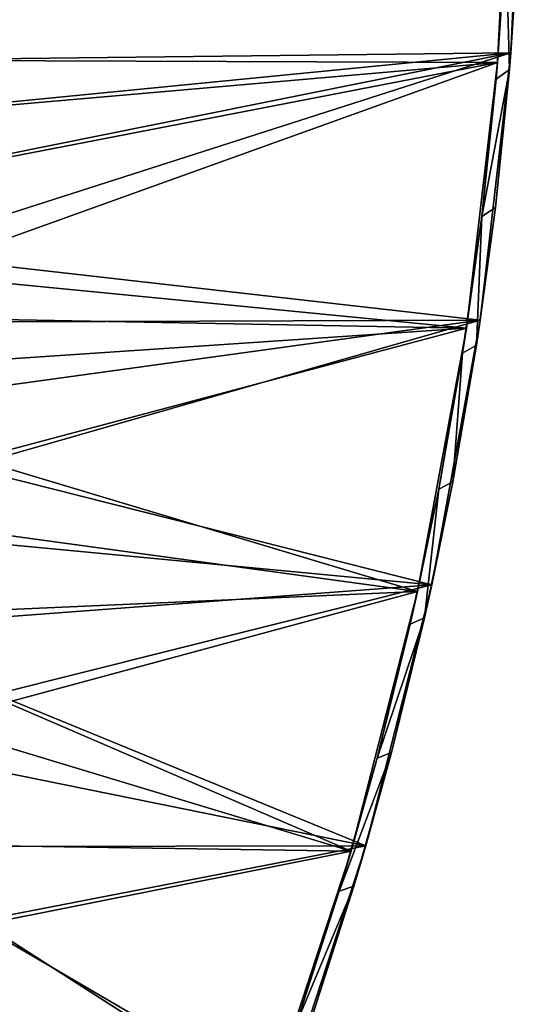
# Model space of a CAD drawing. Header units: metres. Extents: x 0 to 1501, y -1015 to 0.
# Tile 19 of 20: x 1380 to 1501, y -358 to -121. Entities that reach past the tile are written whole.
import ezdxf

# ---------------------------------------------------------------- set-up
doc = ezdxf.new("R2010")
doc.units = ezdxf.units.M

msp = doc.modelspace()

# ---------------------------------------------------------------- linework, layer by layer
at = {"layer": 'None'}
for points in [[(1318.161987, -131.457504), (1501.353149, -64.713249), (1305.914063, -117.762787)], [(1498.353882, -129.371124), (1501.353149, -64.713249), (1318.161987, -131.457504)], [(1498.353882, -129.371124), (1500.251709, -100.098587, -45), (1501.353149, -64.713249)], [(1306.394287, -114.515511, -3), (1498.315063, -67.380943, -3), (1321.25708, -131.113937, -3)], [(1498.315063, -67.380943, -3), (1495.154541, -131.694733, -3), (1321.25708, -131.113937, -3)], [(1498.315063, -67.380943, -3), (1497.121582, -102.579391, -45), (1495.154541, -131.694733, -3)], [(1497.121582, -102.579391, -45), (1500.251709, -100.098587, -45), (1498.022095, -133.403717, -45)], [(1498.353882, -129.371124), (1498.022095, -133.403717, -45), (1500.251709, -100.098587, -45)], [(1497.121582, -102.579391, -45), (1494.813721, -135.70549, -45), (1495.154541, -131.694733, -3)], [(1498.022095, -133.403717, -45), (1494.813721, -135.70549, -45), (1497.121582, -102.579391, -45)], [(1329.349365, -146.03157), (1498.353882, -129.371124), (1318.161987, -131.457504)], [(1498.353882, -129.371124), (1329.349365, -146.03157), (1339.413086, -161.403)], [(1348.296631, -177.485382), (1498.353882, -129.371124), (1339.413086, -161.403)], [(1491.015869, -193.681229), (1498.353882, -129.371124), (1348.296631, -177.485382)], [(1491.015869, -193.681229), (1494.639038, -166.611511, -45), (1498.353882, -129.371124)], [(1494.639038, -166.611511, -45), (1498.022095, -133.403717, -45), (1498.353882, -129.371124)], [(1321.25708, -131.113937, -3), (1495.154541, -131.694733, -3), (1332.468018, -145.930359, -3)], [(1495.154541, -131.694733, -3), (1342.401978, -161.319244, -3), (1332.468018, -145.930359, -3)], [(1342.401978, -161.319244, -3), (1495.154541, -131.694733, -3), (1353.670898, -182.566406, -3)], [(1495.154541, -131.694733, -3), (1487.687622, -195.651718, -3), (1353.670898, -182.566406, -3)], [(1495.154541, -131.694733, -3), (1491.361206, -168.731903, -45), (1487.687622, -195.651718, -3)], [(1495.154541, -131.694733, -3), (1494.813721, -135.70549, -45), (1491.361206, -168.731903, -45)], [(1494.639038, -166.611511, -45), (1491.361206, -168.731903, -45), (1498.022095, -133.403717, -45)], [(1491.361206, -168.731903, -45), (1494.813721, -135.70549, -45), (1498.022095, -133.403717, -45)], [(1491.015869, -193.681229), (1490.106445, -199.682037, -45), (1494.639038, -166.611511, -45)], [(1494.639038, -166.611511, -45), (1490.106445, -199.682037, -45), (1491.361206, -168.731903, -45)], [(1491.361206, -168.731903, -45), (1486.767822, -201.619064, -45), (1487.687622, -195.651718, -3)], [(1490.106445, -199.682037, -45), (1486.767822, -201.619064, -45), (1491.361206, -168.731903, -45)], [(1355.949951, -194.188248), (1491.015869, -193.681229), (1348.296631, -177.485382)], [(1353.670898, -182.566406, -3), (1487.687622, -195.651718, -3), (1358.359863, -193.191574, -3)], [(1491.015869, -193.681229), (1355.949951, -194.188248), (1362.330078, -211.417679)], [(1487.687622, -195.651718, -3), (1362.545532, -204.024933, -3), (1358.359863, -193.191574, -3)], [(1367.401245, -229.076782), (1491.015869, -193.681229), (1362.330078, -211.417679)], [(1479.372192, -257.352722), (1491.015869, -193.681229), (1367.401245, -229.076782)], [(1479.372192, -257.352722), (1484.429932, -232.575516, -45), (1491.015869, -193.681229)], [(1484.429932, -232.575516, -45), (1490.106445, -199.682037, -45), (1491.015869, -193.681229)], [(1362.545532, -204.024933, -3), (1487.687622, -195.651718, -3), (1369.576172, -227.024902, -3)], [(1487.687622, -195.651718, -3), (1475.947998, -258.963898, -3), (1369.576172, -227.024902, -3)], [(1487.687622, -195.651718, -3), (1481.039307, -234.327606, -45), (1475.947998, -258.963898, -3)], [(1487.687622, -195.651718, -3), (1486.767822, -201.619064, -45), (1481.039307, -234.327606, -45)], [(1490.106445, -199.682037, -45), (1484.429932, -232.575516, -45), (1486.767822, -201.619064, -45)], [(1484.429932, -232.575516, -45), (1481.039307, -234.327606, -45), (1486.767822, -201.619064, -45)], [(1369.576172, -227.024902, -3), (1475.947998, -258.963898, -3), (1373.413818, -244.935089, -3)], [(1371.134644, -247.066254), (1479.372192, -257.352722), (1367.401245, -229.076782)], [(1481.039307, -234.327606, -45), (1474.182495, -266.818329, -45), (1475.947998, -258.963898, -3)], [(1477.616333, -265.25238, -45), (1474.182495, -266.818329, -45), (1481.039307, -234.327606, -45)], [(1479.372192, -257.352722), (1477.616333, -265.25238, -45), (1484.429932, -232.575516, -45)], [(1484.429932, -232.575516, -45), (1477.616333, -265.25238, -45), (1481.039307, -234.327606, -45)], [(1475.947998, -258.963898, -3), (1375.943115, -263.34201, -3), (1373.413818, -244.935089, -3)], [(1479.372192, -257.352722), (1371.134644, -247.066254), (1373.509521, -265.284912)], [(1374.512451, -283.63031), (1479.372192, -257.352722), (1373.509521, -265.284912)], [(1463.475464, -320.097717), (1479.372192, -257.352722), (1374.512451, -283.63031)], [(1463.475464, -320.097717), (1469.673828, -297.67337, -45), (1479.372192, -257.352722)], [(1469.673828, -297.67337, -45), (1477.616333, -265.25238, -45), (1479.372192, -257.352722)], [(1375.943115, -263.34201, -3), (1475.947998, -258.963898, -3), (1377.146118, -285.589722, -3)], [(1475.947998, -258.963898, -3), (1459.988403, -321.346161, -3), (1377.146118, -285.589722, -3)], [(1475.947998, -258.963898, -3), (1466.205566, -299.052368, -45), (1459.988403, -321.346161, -3)], [(1475.947998, -258.963898, -3), (1474.182495, -266.818329, -45), (1466.205566, -299.052368, -45)], [(1474.182495, -266.818329, -45), (1477.616333, -265.25238, -45), (1466.205566, -299.052368, -45)], [(1477.616333, -265.25238, -45), (1469.673828, -297.67337, -45), (1466.205566, -299.052368, -45)], [(1374.137817, -301.999298), (1463.475464, -320.097717), (1374.512451, -283.63031)], [(1377.146118, -285.589722, -3), (1459.988403, -321.346161, -3), (1377.010254, -296.32193, -3)], [(1459.988403, -321.346161, -3), (1375.046997, -320.071442, -3), (1377.010254, -296.32193, -3)], [(1466.205566, -299.052368, -45), (1469.673828, -297.67337, -45), (1457.11792, -330.991058, -45)], [(1469.673828, -297.67337, -45), (1460.611938, -329.799438, -45), (1457.11792, -330.991058, -45)], [(1463.475464, -320.097717), (1460.611938, -329.799438, -45), (1469.673828, -297.67337, -45)], [(1466.205566, -299.052368, -45), (1457.11792, -330.991058, -45), (1459.988403, -321.346161, -3)], [(1463.475464, -320.097717), (1374.137817, -301.999298), (1372.387573, -320.288544)], [(1443.397827, -381.632416), (1463.475464, -320.097717), (1369.271729, -338.395203)], [(1369.271729, -338.395203), (1463.475464, -320.097717), (1372.387573, -320.288544)], [(1375.046997, -320.071442, -3), (1459.988403, -321.346161, -3), (1371.823486, -338.933533, -3)], [(1459.988403, -321.346161, -3), (1439.880859, -382.517548, -3), (1371.823486, -338.933533, -3)], [(1459.988403, -321.346161, -3), (1446.930786, -362.596191, -45), (1439.880859, -382.517548, -3)], [(1443.397827, -381.632416), (1450.441528, -361.59198, -45), (1463.475464, -320.097717)], [(1459.988403, -321.346161, -3), (1457.11792, -330.991058, -45), (1446.930786, -362.596191, -45)], [(1450.441528, -361.59198, -45), (1460.611938, -329.799438, -45), (1463.475464, -320.097717)], [(1457.11792, -330.991058, -45), (1460.611938, -329.799438, -45), (1446.930786, -362.596191, -45)], [(1460.611938, -329.799438, -45), (1450.441528, -361.59198, -45), (1446.930786, -362.596191, -45)], [(1364.807861, -356.217468), (1443.397827, -381.632416), (1369.271729, -338.395203)], [(1371.823486, -338.933533, -3), (1439.880859, -382.517548, -3), (1367.152954, -357.490356, -3)], [(1364.807861, -356.217468), (1359.020874, -373.65509), (1443.397827, -381.632416)], [(1439.880859, -382.517548, -3), (1359.355225, -380.008972, -3), (1367.152954, -357.490356, -3)]]:
    msp.add_3dface(points, dxfattribs=at)

doc.saveas('drawing.dxf')
